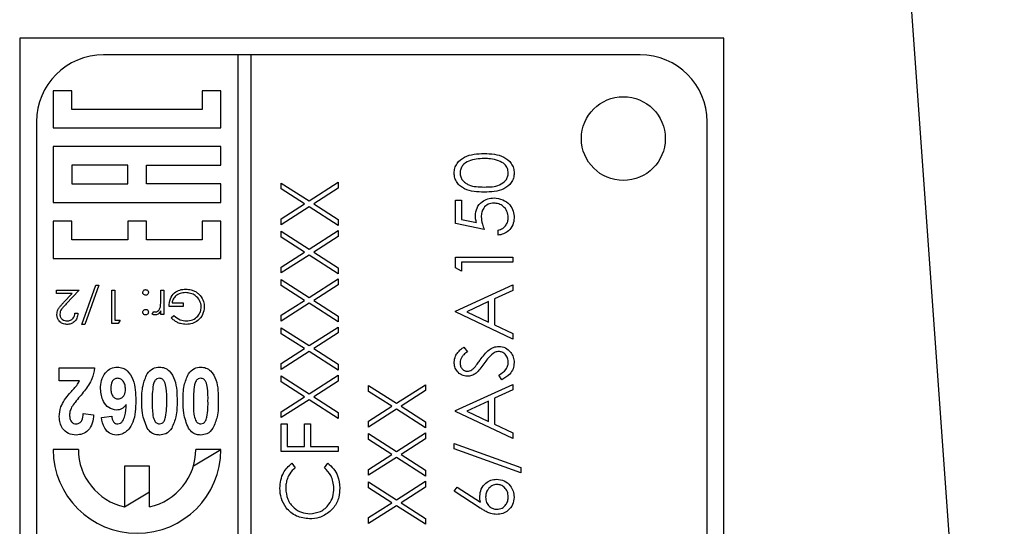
# Model space of a CAD drawing. Header units: millimetres. Extents: x 451 to 2954, y 78 to 2277.
# Tile 18 of 21: x 2748 to 2777, y 1218 to 1233. Entities that reach past the tile are written whole.
import ezdxf

# ---------------------------------------------------------------- set-up
doc = ezdxf.new("R2010")
doc.units = ezdxf.units.MM

msp = doc.modelspace()

# ---------------------------------------------------------------- linework, layer by layer
at = {"color": 7, "linetype": 'Continuous', "lineweight": 25}
for p, q in [((2772.952, 1252.484), (2777.094, 1194.521)), ((2747.734, 1232.484), (2747.734, 1171.484)), ((2768.734, 1232.484), (2747.734, 1232.484)), ((2768.734, 1171.484), (2768.734, 1232.484)), ((2754.234, 1231.984), (2750.234, 1231.984)), ((2754.234, 1231.984), (2754.234, 1171.984)), ((2754.634, 1231.984), (2754.234, 1231.984)), ((2754.634, 1171.984), (2754.634, 1231.984)), ((2766.234, 1231.984), (2754.634, 1231.984)), ((2749.29, 1230.912), (2748.734, 1230.912)), ((2748.734, 1230.912), (2748.734, 1229.801)), ((2749.29, 1230.356), (2749.29, 1230.912)), ((2753.734, 1230.912), (2753.178, 1230.912)), ((2753.178, 1230.912), (2753.178, 1230.356)), ((2753.734, 1229.801), (2753.734, 1230.912)), ((2753.178, 1230.356), (2749.29, 1230.356)), ((2748.234, 1229.984), (2748.234, 1173.984)), ((2768.234, 1173.984), (2768.234, 1229.984)), ((2748.734, 1229.801), (2753.734, 1229.801)), ((2753.734, 1229.245), (2748.734, 1229.245)), ((2748.734, 1229.245), (2748.734, 1227.578)), ((2753.734, 1228.689), (2753.734, 1229.245)), ((2750.956, 1228.689), (2749.29, 1228.689)), ((2749.29, 1228.689), (2749.29, 1228.134)), ((2750.956, 1228.134), (2750.956, 1228.689)), ((2751.512, 1228.134), (2751.512, 1228.689)), ((2751.512, 1228.689), (2753.734, 1228.689)), ((2749.29, 1228.134), (2750.956, 1228.134)), ((2753.734, 1228.134), (2751.512, 1228.134)), ((2753.734, 1227.578), (2753.734, 1228.134)), ((2755.534, 1228.158), (2756.367, 1227.625)), ((2755.534, 1227.982), (2755.534, 1228.158)), ((2756.367, 1227.625), (2757.234, 1228.18)), ((2757.234, 1228.18), (2757.234, 1228.004)), ((2756.229, 1227.537), (2755.534, 1227.982)), ((2757.234, 1228.004), (2756.505, 1227.537)), ((2748.734, 1227.578), (2753.734, 1227.578)), ((2755.534, 1227.092), (2756.229, 1227.537)), ((2756.505, 1227.537), (2757.234, 1227.07)), ((2760.734, 1227.647), (2760.908, 1227.647)), ((2760.734, 1226.95), (2760.734, 1227.647)), ((2760.908, 1227.647), (2760.908, 1227.069)), ((2756.367, 1227.449), (2755.534, 1226.916)), ((2757.234, 1226.894), (2756.367, 1227.449)), ((2749.29, 1227.023), (2748.734, 1227.023)), ((2748.734, 1227.023), (2748.734, 1225.912)), ((2749.29, 1226.467), (2749.29, 1227.023)), ((2751.512, 1227.023), (2750.956, 1227.023)), ((2750.956, 1227.023), (2750.956, 1226.467)), ((2751.512, 1226.467), (2751.512, 1227.023)), ((2753.734, 1227.023), (2753.178, 1227.023)), ((2753.178, 1227.023), (2753.178, 1226.467)), ((2753.734, 1225.912), (2753.734, 1227.023)), ((2755.534, 1226.916), (2755.534, 1227.092)), ((2757.234, 1227.07), (2757.234, 1226.894)), ((2761.584, 1226.775), (2760.734, 1226.95)), ((2760.908, 1227.069), (2761.356, 1226.977)), ((2755.534, 1226.719), (2756.367, 1226.187)), ((2755.534, 1226.543), (2755.534, 1226.719)), ((2756.367, 1226.187), (2757.234, 1226.741)), ((2757.234, 1226.741), (2757.234, 1226.565)), ((2761.998, 1226.601), (2761.998, 1226.754)), ((2750.956, 1226.467), (2749.29, 1226.467)), ((2753.178, 1226.467), (2751.512, 1226.467)), ((2756.229, 1226.098), (2755.534, 1226.543)), ((2757.234, 1226.565), (2756.505, 1226.098)), ((2755.534, 1225.653), (2756.229, 1226.098)), ((2756.505, 1226.098), (2757.234, 1225.631)), ((2748.734, 1225.912), (2753.734, 1225.912)), ((2756.367, 1226.01), (2755.534, 1225.477)), ((2757.234, 1225.455), (2756.367, 1226.01)), ((2760.734, 1225.947), (2762.434, 1225.947)), ((2760.734, 1225.633), (2760.734, 1225.947)), ((2760.908, 1225.795), (2760.908, 1225.533)), ((2762.434, 1225.795), (2760.908, 1225.795)), ((2762.434, 1225.947), (2762.434, 1225.795)), ((2755.534, 1225.477), (2755.534, 1225.653)), ((2757.234, 1225.631), (2757.234, 1225.455)), ((2760.908, 1225.533), (2760.734, 1225.633)), ((2755.534, 1225.281), (2756.367, 1224.748)), ((2755.534, 1225.105), (2755.534, 1225.281)), ((2756.367, 1224.748), (2757.234, 1225.303)), ((2757.234, 1225.303), (2757.234, 1225.127)), ((2748.829, 1224.967), (2749.508, 1224.967)), ((2748.829, 1224.865), (2748.829, 1224.967)), ((2749.508, 1224.967), (2749.121, 1224.553)), ((2749.585, 1223.942), (2750.004, 1225.108)), ((2750.098, 1225.108), (2749.68, 1223.942)), ((2750.004, 1225.108), (2750.098, 1225.108)), ((2750.483, 1224.967), (2750.572, 1224.967)), ((2750.483, 1223.967), (2750.483, 1224.967)), ((2750.572, 1224.967), (2750.572, 1224.07)), ((2751.944, 1224.967), (2752.034, 1224.967)), ((2751.944, 1224.722), (2751.944, 1224.967)), ((2752.034, 1224.967), (2752.034, 1224.236)), ((2756.229, 1224.66), (2755.534, 1225.105)), ((2757.234, 1225.127), (2756.505, 1224.66)), ((2760.734, 1224.334), (2762.434, 1225.119)), ((2762.434, 1224.953), (2761.889, 1224.702)), ((2762.434, 1225.119), (2762.434, 1224.953)), ((2749.294, 1224.865), (2748.829, 1224.865)), ((2749.044, 1224.598), (2749.294, 1224.865)), ((2755.534, 1224.215), (2756.229, 1224.66)), ((2756.505, 1224.66), (2757.234, 1224.193)), ((2761.715, 1224.621), (2761.065, 1224.322)), ((2761.715, 1224.014), (2761.715, 1224.621)), ((2761.889, 1224.702), (2761.889, 1223.931)), ((2751.688, 1224.249), (2751.737, 1224.326)), ((2751.944, 1224.236), (2751.944, 1224.344)), ((2752.611, 1224.48), (2752.188, 1224.48)), ((2752.278, 1224.583), (2752.611, 1224.583)), ((2752.611, 1224.583), (2752.611, 1224.48)), ((2756.367, 1224.572), (2755.534, 1224.039)), ((2757.234, 1224.017), (2756.367, 1224.572)), ((2760.734, 1224.313), (2760.734, 1224.334)), ((2762.434, 1223.506), (2760.734, 1224.313)), ((2761.065, 1224.322), (2761.715, 1224.014)), ((2749.38, 1224.275), (2749.47, 1224.275)), ((2750.572, 1224.07), (2750.726, 1224.07)), ((2750.726, 1224.07), (2750.668, 1223.967)), ((2752.034, 1224.236), (2751.944, 1224.236)), ((2752.252, 1224.138), (2752.329, 1224.211)), ((2755.534, 1224.039), (2755.534, 1224.215)), ((2757.234, 1224.193), (2757.234, 1224.017)), ((2749.68, 1223.942), (2749.585, 1223.942)), ((2750.668, 1223.967), (2750.483, 1223.967)), ((2755.534, 1223.843), (2756.367, 1223.31)), ((2755.534, 1223.666), (2755.534, 1223.843)), ((2756.367, 1223.31), (2757.234, 1223.864)), ((2757.234, 1223.864), (2757.234, 1223.688)), ((2761.889, 1223.931), (2762.434, 1223.673)), ((2756.229, 1223.221), (2755.534, 1223.666)), ((2757.234, 1223.688), (2756.505, 1223.221)), ((2762.434, 1223.673), (2762.434, 1223.506)), ((2755.534, 1222.776), (2756.229, 1223.221)), ((2756.367, 1223.134), (2755.534, 1222.6)), ((2757.234, 1222.578), (2756.367, 1223.134)), ((2756.505, 1223.221), (2757.234, 1222.755)), ((2760.978, 1223.266), (2761.083, 1223.129)), ((2748.914, 1222.643), (2749.965, 1222.643)), ((2748.914, 1222.259), (2748.914, 1222.643)), ((2755.534, 1222.6), (2755.534, 1222.776)), ((2757.234, 1222.755), (2757.234, 1222.578)), ((2749.518, 1222.259), (2748.914, 1222.259)), ((2755.534, 1222.404), (2756.367, 1221.871)), ((2755.534, 1222.228), (2755.534, 1222.404)), ((2756.367, 1221.871), (2757.234, 1222.426)), ((2757.234, 1222.25), (2756.505, 1221.783)), ((2757.234, 1222.426), (2757.234, 1222.25)), ((2762.106, 1222.286), (2762.02, 1222.429)), ((2756.229, 1221.783), (2755.534, 1222.228)), ((2758.134, 1222.122), (2758.967, 1221.589)), ((2758.134, 1221.946), (2758.134, 1222.122)), ((2758.829, 1221.501), (2758.134, 1221.946)), ((2758.967, 1221.589), (2759.834, 1222.144)), ((2759.834, 1221.968), (2759.105, 1221.501)), ((2759.834, 1222.144), (2759.834, 1221.968)), ((2760.734, 1221.37), (2762.434, 1222.155)), ((2762.434, 1221.989), (2761.889, 1221.738)), ((2762.434, 1222.155), (2762.434, 1221.989)), ((2755.534, 1221.338), (2756.229, 1221.783)), ((2756.367, 1221.695), (2755.534, 1221.162)), ((2757.234, 1221.14), (2756.367, 1221.695)), ((2756.505, 1221.783), (2757.234, 1221.316)), ((2761.715, 1221.657), (2761.065, 1221.358)), ((2761.715, 1221.05), (2761.715, 1221.657)), ((2761.889, 1221.738), (2761.889, 1220.967)), ((2758.134, 1221.056), (2758.829, 1221.501)), ((2758.967, 1221.413), (2758.134, 1220.88)), ((2759.834, 1220.858), (2758.967, 1221.413)), ((2759.105, 1221.501), (2759.834, 1221.034)), ((2760.734, 1221.349), (2760.734, 1221.37)), ((2761.065, 1221.358), (2761.715, 1221.05)), ((2749.631, 1221.284), (2749.939, 1221.247)), ((2750.17, 1221.165), (2750.478, 1221.207)), ((2755.534, 1221.162), (2755.534, 1221.338)), ((2757.234, 1221.316), (2757.234, 1221.14)), ((2762.434, 1220.542), (2760.734, 1221.349)), ((2755.534, 1220.977), (2755.708, 1220.977)), ((2755.534, 1220.148), (2755.534, 1220.977)), ((2755.708, 1220.977), (2755.708, 1220.301)), ((2756.231, 1220.977), (2756.406, 1220.977)), ((2756.231, 1220.301), (2756.231, 1220.977)), ((2756.406, 1220.977), (2756.406, 1220.301)), ((2758.134, 1220.88), (2758.134, 1221.056)), ((2759.834, 1221.034), (2759.834, 1220.858)), ((2761.889, 1220.967), (2762.434, 1220.709)), ((2758.134, 1220.684), (2758.967, 1220.151)), ((2758.134, 1220.508), (2758.134, 1220.684)), ((2758.829, 1220.063), (2758.134, 1220.508)), ((2758.967, 1220.151), (2759.834, 1220.706)), ((2759.834, 1220.529), (2759.105, 1220.063)), ((2759.834, 1220.706), (2759.834, 1220.529)), ((2762.434, 1220.709), (2762.434, 1220.542)), ((2749.484, 1220.212), (2748.734, 1220.212)), ((2752.915, 1219.725), (2753.734, 1220.212)), ((2753.734, 1220.212), (2752.984, 1220.212)), ((2755.708, 1220.301), (2756.231, 1220.301)), ((2756.406, 1220.301), (2757.234, 1220.301)), ((2757.234, 1220.301), (2757.234, 1220.148)), ((2760.69, 1220.39), (2762.674, 1219.678)), ((2760.69, 1220.229), (2760.69, 1220.39)), ((2762.674, 1219.518), (2760.69, 1220.229)), ((2757.234, 1220.148), (2755.534, 1220.148)), ((2758.134, 1219.618), (2758.829, 1220.063)), ((2758.967, 1219.975), (2758.134, 1219.441)), ((2759.834, 1219.42), (2758.967, 1219.975)), ((2759.105, 1220.063), (2759.834, 1219.596)), ((2751.609, 1219.712), (2750.859, 1219.712)), ((2750.859, 1219.712), (2750.859, 1218.502)), ((2751.609, 1218.502), (2751.609, 1219.712)), ((2755.846, 1219.8), (2755.948, 1219.666)), ((2756.82, 1219.666), (2756.921, 1219.8)), ((2758.134, 1219.441), (2758.134, 1219.618)), ((2759.834, 1219.596), (2759.834, 1219.42)), ((2762.674, 1219.678), (2762.674, 1219.518)), ((2758.134, 1219.245), (2758.967, 1218.712)), ((2758.134, 1219.069), (2758.134, 1219.245)), ((2758.829, 1218.624), (2758.134, 1219.069)), ((2758.967, 1218.712), (2759.834, 1219.267)), ((2759.834, 1219.091), (2759.105, 1218.624)), ((2759.834, 1219.267), (2759.834, 1219.091)), ((2760.69, 1218.973), (2760.783, 1219.09)), ((2760.783, 1219.09), (2761.47, 1218.641)), ((2750.859, 1218.502), (2751.609, 1218.948)), ((2761.466, 1218.465), (2760.69, 1218.973)), ((2758.134, 1218.179), (2758.829, 1218.624)), ((2758.967, 1218.536), (2758.134, 1218.003)), ((2759.834, 1217.981), (2758.967, 1218.536)), ((2759.105, 1218.624), (2759.834, 1218.157)), ((2758.134, 1218.003), (2758.134, 1218.179)), ((2759.834, 1218.157), (2759.834, 1217.981))]:
    msp.add_line(p, q, dxfattribs=at)
msp.add_circle((2765.734, 1229.484), 1.25, dxfattribs=at)
for centre, radius, start, end in [((2750.234, 1229.984), 2, 90, 180), ((2766.234, 1229.984), 2, 0, 90), ((2751.234, 1220.212), 2.5, 180, 0), ((2751.234, 1220.212), 1.75, 180, 257.6264), ((2751.234, 1220.212), 1.75, 282.3736, 0)]:
    msp.add_arc(centre, radius, start, end, dxfattribs=at)
for points, knots in [([(2760.69, 1228.455), (2760.694, 1228.505), (2760.702, 1228.605), (2760.791, 1228.788), (2761.075, 1229.018), (2761.381, 1229.032), (2761.585, 1229.042)], [0, 0, 0, 0, 0.1256, 0.251197, 0.500581, 1, 1, 1, 1]), ([(2761.585, 1229.042), (2761.789, 1229.033), (2762.095, 1229.018), (2762.376, 1228.787), (2762.465, 1228.605), (2762.474, 1228.505), (2762.478, 1228.455)], [0, 0, 0, 0, 0.499407, 0.748743, 0.874372, 1, 1, 1, 1]), ([(2761.584, 1228.89), (2761.426, 1228.883), (2761.19, 1228.874), (2760.956, 1228.715), (2760.877, 1228.577), (2760.869, 1228.499), (2760.865, 1228.46)], [0, 0, 0, 0, 0.500072, 0.749021, 0.874598, 1, 1, 1, 1]), ([(2762.011, 1228.825), (2761.933, 1228.847), (2761.793, 1228.886), (2761.648, 1228.888), (2761.584, 1228.89)], [0, 0, 0, 0, 0.5595988, 1, 1, 1, 1]), ([(2762.303, 1228.46), (2762.297, 1228.507), (2762.286, 1228.6), (2762.189, 1228.743), (2762.079, 1228.794), (2762.011, 1228.825)], [0, 0, 0, 0, 0.280257, 0.560781, 1, 1, 1, 1]), ([(2761.585, 1227.887), (2761.382, 1227.894), (2761.128, 1227.902), (2760.872, 1228.06), (2760.771, 1228.171), (2760.703, 1228.306), (2760.694, 1228.406), (2760.69, 1228.455)], [0, 0, 0, 0, 0.498702, 0.624177, 0.749467, 0.874745, 1, 1, 1, 1]), ([(2760.865, 1228.46), (2760.869, 1228.421), (2760.876, 1228.343), (2760.936, 1228.24), (2761.02, 1228.158), (2761.227, 1228.045), (2761.425, 1228.042), (2761.584, 1228.04)], [0, 0, 0, 0, 0.125139, 0.250418, 0.375519, 0.500847, 1, 1, 1, 1]), ([(2761.584, 1228.04), (2761.743, 1228.041), (2761.981, 1228.043), (2762.213, 1228.206), (2762.291, 1228.344), (2762.299, 1228.422), (2762.303, 1228.46)], [0, 0, 0, 0, 0.5002912, 0.749086, 0.8746062, 1, 1, 1, 1]), ([(2762.478, 1228.455), (2762.474, 1228.406), (2762.466, 1228.306), (2762.377, 1228.126), (2762.091, 1227.903), (2761.787, 1227.893), (2761.585, 1227.887)], [0, 0, 0, 0, 0.125551, 0.25109, 0.50025, 1, 1, 1, 1]), ([(2761.322, 1227.178), (2761.331, 1227.259), (2761.348, 1227.421), (2761.501, 1227.6), (2761.687, 1227.7), (2761.815, 1227.708), (2761.879, 1227.713)], [0, 0, 0, 0, 0.279688, 0.559025, 0.779292, 1, 1, 1, 1]), ([(2761.872, 1227.56), (2761.813, 1227.554), (2761.696, 1227.541), (2761.568, 1227.427), (2761.505, 1227.288), (2761.5, 1227.196), (2761.497, 1227.15)], [0, 0, 0, 0, 0.279539, 0.558617, 0.779047, 1, 1, 1, 1]), ([(2762.303, 1227.129), (2762.296, 1227.192), (2762.281, 1227.32), (2762.165, 1227.462), (2762.022, 1227.548), (2761.922, 1227.556), (2761.872, 1227.56)], [0, 0, 0, 0, 0.279617, 0.559357, 0.779559, 1, 1, 1, 1]), ([(2761.879, 1227.713), (2761.967, 1227.703), (2762.143, 1227.683), (2762.348, 1227.53), (2762.462, 1227.328), (2762.472, 1227.189), (2762.478, 1227.12)], [0, 0, 0, 0, 0.2798641, 0.559271, 0.7794235, 1, 1, 1, 1]), ([(2761.356, 1226.977), (2761.345, 1227.014), (2761.327, 1227.08), (2761.324, 1227.148), (2761.322, 1227.178)], [0, 0, 0, 0, 0.5600642, 1, 1, 1, 1]), ([(2761.497, 1227.15), (2761.504, 1227.078), (2761.518, 1226.949), (2761.564, 1226.829), (2761.584, 1226.775)], [0, 0, 0, 0, 0.5594162, 1, 1, 1, 1]), ([(2761.998, 1226.754), (2762.046, 1226.767), (2762.142, 1226.793), (2762.239, 1226.897), (2762.293, 1227.013), (2762.3, 1227.09), (2762.303, 1227.129)], [0, 0, 0, 0, 0.28005, 0.559166, 0.779583, 1, 1, 1, 1]), ([(2762.478, 1227.12), (2762.47, 1227.047), (2762.455, 1226.901), (2762.325, 1226.736), (2762.167, 1226.634), (2762.054, 1226.612), (2761.998, 1226.601)], [0, 0, 0, 0, 0.279625, 0.559019, 0.77938, 1, 1, 1, 1]), ([(2751.406, 1224.897), (2751.407, 1224.909), (2751.41, 1224.934), (2751.433, 1224.961), (2751.46, 1224.977), (2751.48, 1224.979), (2751.489, 1224.98)], [0, 0, 0, 0, 0.279515, 0.559486, 0.779684, 1, 1, 1, 1]), ([(2751.489, 1224.813), (2751.477, 1224.815), (2751.452, 1224.818), (2751.425, 1224.841), (2751.408, 1224.868), (2751.407, 1224.887), (2751.406, 1224.897)], [0, 0, 0, 0, 0.279602, 0.559212, 0.779475, 1, 1, 1, 1]), ([(2751.489, 1224.98), (2751.501, 1224.979), (2751.526, 1224.976), (2751.553, 1224.953), (2751.57, 1224.926), (2751.572, 1224.906), (2751.572, 1224.897)], [0, 0, 0, 0, 0.279628, 0.559268, 0.779583, 1, 1, 1, 1]), ([(2751.572, 1224.897), (2751.571, 1224.884), (2751.568, 1224.86), (2751.545, 1224.833), (2751.518, 1224.816), (2751.499, 1224.814), (2751.489, 1224.813)], [0, 0, 0, 0, 0.279576, 0.559284, 0.779552, 1, 1, 1, 1]), ([(2752.188, 1224.48), (2752.194, 1224.556), (2752.206, 1224.706), (2752.333, 1224.885), (2752.506, 1224.981), (2752.624, 1224.989), (2752.683, 1224.993)], [0, 0, 0, 0, 0.280351, 0.559367, 0.779371, 1, 1, 1, 1]), ([(2752.675, 1224.89), (2752.624, 1224.886), (2752.521, 1224.879), (2752.394, 1224.804), (2752.306, 1224.701), (2752.287, 1224.622), (2752.278, 1224.583)], [0, 0, 0, 0, 0.280258, 0.55994, 0.779939, 1, 1, 1, 1]), ([(2753.149, 1224.463), (2753.139, 1224.529), (2753.119, 1224.661), (2752.986, 1224.801), (2752.832, 1224.878), (2752.728, 1224.886), (2752.675, 1224.89)], [0, 0, 0, 0, 0.279051, 0.558582, 0.779235, 1, 1, 1, 1]), ([(2752.683, 1224.993), (2752.739, 1224.99), (2752.83, 1224.984), (2752.95, 1224.939), (2753.043, 1224.882), (2753.092, 1224.83), (2753.117, 1224.804)], [0, 0, 0, 0, 0.339789, 0.559872, 0.779908, 1, 1, 1, 1]), ([(2748.842, 1224.239), (2748.848, 1224.287), (2748.858, 1224.366), (2748.922, 1224.458), (2748.981, 1224.529), (2749.023, 1224.575), (2749.044, 1224.598)], [0, 0, 0, 0, 0.338375, 0.558753, 0.77936, 1, 1, 1, 1]), ([(2751.928, 1224.471), (2751.934, 1224.517), (2751.945, 1224.601), (2751.944, 1224.685), (2751.944, 1224.722)], [0, 0, 0, 0, 0.559637, 1, 1, 1, 1]), ([(2753.117, 1224.804), (2753.156, 1224.747), (2753.227, 1224.644), (2753.235, 1224.521), (2753.239, 1224.467)], [0, 0, 0, 0, 0.559317, 1, 1, 1, 1]), ([(2749.121, 1224.553), (2749.092, 1224.523), (2749.044, 1224.473), (2748.983, 1224.399), (2748.94, 1224.328), (2748.934, 1224.274), (2748.931, 1224.247)], [0, 0, 0, 0, 0.340542, 0.56085, 0.780599, 1, 1, 1, 1]), ([(2751.406, 1224.307), (2751.407, 1224.319), (2751.41, 1224.344), (2751.433, 1224.371), (2751.46, 1224.388), (2751.479, 1224.389), (2751.489, 1224.39)], [0, 0, 0, 0, 0.279517, 0.559326, 0.779544, 1, 1, 1, 1]), ([(2751.489, 1224.224), (2751.477, 1224.225), (2751.452, 1224.228), (2751.425, 1224.251), (2751.408, 1224.278), (2751.407, 1224.297), (2751.406, 1224.307)], [0, 0, 0, 0, 0.279602, 0.559212, 0.779475, 1, 1, 1, 1]), ([(2751.489, 1224.39), (2751.501, 1224.389), (2751.526, 1224.386), (2751.553, 1224.363), (2751.57, 1224.336), (2751.572, 1224.317), (2751.572, 1224.307)], [0, 0, 0, 0, 0.279647, 0.559299, 0.779615, 1, 1, 1, 1]), ([(2751.572, 1224.307), (2751.571, 1224.295), (2751.568, 1224.27), (2751.545, 1224.243), (2751.518, 1224.226), (2751.499, 1224.225), (2751.489, 1224.224)], [0, 0, 0, 0, 0.279539, 0.559327, 0.779689, 1, 1, 1, 1]), ([(2751.737, 1224.326), (2751.745, 1224.323), (2751.76, 1224.316), (2751.776, 1224.314), (2751.783, 1224.313)], [0, 0, 0, 0, 0.560396, 1, 1, 1, 1]), ([(2751.944, 1224.344), (2751.919, 1224.31), (2751.884, 1224.262), (2751.815, 1224.228), (2751.782, 1224.225), (2751.766, 1224.224)], [0, 0, 0, 0, 0.558841, 0.779474, 1, 1, 1, 1]), ([(2751.783, 1224.313), (2751.804, 1224.318), (2751.847, 1224.327), (2751.901, 1224.386), (2751.918, 1224.439), (2751.928, 1224.471)], [0, 0, 0, 0, 0.278435, 0.558783, 1, 1, 1, 1]), ([(2753.239, 1224.467), (2753.229, 1224.388), (2753.21, 1224.232), (2753.066, 1224.056), (2752.886, 1223.956), (2752.763, 1223.947), (2752.701, 1223.942)], [0, 0, 0, 0, 0.2795847, 0.5590752, 0.7794152, 1, 1, 1, 1]), ([(2752.704, 1224.044), (2752.768, 1224.052), (2752.894, 1224.067), (2753.042, 1224.174), (2753.133, 1224.314), (2753.144, 1224.413), (2753.149, 1224.463)], [0, 0, 0, 0, 0.279854, 0.559567, 0.779843, 1, 1, 1, 1]), ([(2749.144, 1223.942), (2749.099, 1223.946), (2749.01, 1223.954), (2748.911, 1224.035), (2748.851, 1224.134), (2748.845, 1224.204), (2748.842, 1224.239)], [0, 0, 0, 0, 0.279891, 0.559188, 0.779573, 1, 1, 1, 1]), ([(2748.931, 1224.247), (2748.936, 1224.216), (2748.944, 1224.154), (2749.005, 1224.089), (2749.075, 1224.05), (2749.124, 1224.046), (2749.148, 1224.044)], [0, 0, 0, 0, 0.279126, 0.558978, 0.77935, 1, 1, 1, 1]), ([(2749.47, 1224.275), (2749.464, 1224.226), (2749.452, 1224.129), (2749.367, 1224.018), (2749.259, 1223.951), (2749.182, 1223.945), (2749.144, 1223.942)], [0, 0, 0, 0, 0.280029, 0.559515, 0.779668, 1, 1, 1, 1]), ([(2749.148, 1224.044), (2749.183, 1224.048), (2749.251, 1224.055), (2749.328, 1224.117), (2749.37, 1224.195), (2749.377, 1224.248), (2749.38, 1224.275)], [0, 0, 0, 0, 0.279693, 0.55878, 0.779138, 1, 1, 1, 1]), ([(2751.766, 1224.224), (2751.75, 1224.225), (2751.723, 1224.229), (2751.699, 1224.243), (2751.688, 1224.249)], [0, 0, 0, 0, 0.559243, 1, 1, 1, 1]), ([(2752.701, 1223.942), (2752.644, 1223.946), (2752.55, 1223.953), (2752.428, 1224.003), (2752.333, 1224.063), (2752.279, 1224.113), (2752.252, 1224.138)], [0, 0, 0, 0, 0.339527, 0.559586, 0.779731, 1, 1, 1, 1]), ([(2752.329, 1224.211), (2752.391, 1224.16), (2752.501, 1224.069), (2752.642, 1224.052), (2752.704, 1224.044)], [0, 0, 0, 0, 0.55981, 1, 1, 1, 1]), ([(2760.69, 1222.814), (2760.698, 1222.877), (2760.71, 1222.982), (2760.792, 1223.106), (2760.88, 1223.192), (2760.945, 1223.242), (2760.978, 1223.266)], [0, 0, 0, 0, 0.338729, 0.558835, 0.779344, 1, 1, 1, 1]), ([(2761.083, 1223.129), (2761.046, 1223.099), (2760.986, 1223.051), (2760.913, 1222.971), (2760.872, 1222.888), (2760.867, 1222.827), (2760.865, 1222.797)], [0, 0, 0, 0, 0.3404085, 0.560482, 0.7801798, 1, 1, 1, 1]), ([(2761.469, 1222.888), (2761.548, 1222.994), (2761.658, 1223.143), (2761.862, 1223.269), (2761.966, 1223.282), (2762.018, 1223.288)], [0, 0, 0, 0, 0.560115, 0.780284, 1, 1, 1, 1]), ([(2762.015, 1223.136), (2761.981, 1223.132), (2761.921, 1223.124), (2761.87, 1223.09), (2761.848, 1223.075)], [0, 0, 0, 0, 0.55899, 1, 1, 1, 1]), ([(2762.303, 1222.803), (2762.299, 1222.848), (2762.29, 1222.94), (2762.221, 1223.051), (2762.123, 1223.122), (2762.051, 1223.131), (2762.015, 1223.136)], [0, 0, 0, 0, 0.280276, 0.560148, 0.780153, 1, 1, 1, 1]), ([(2762.018, 1223.288), (2762.087, 1223.279), (2762.226, 1223.26), (2762.374, 1223.124), (2762.464, 1222.967), (2762.473, 1222.857), (2762.478, 1222.803)], [0, 0, 0, 0, 0.279183, 0.559085, 0.779446, 1, 1, 1, 1]), ([(2761.3, 1222.659), (2761.332, 1222.701), (2761.39, 1222.776), (2761.445, 1222.854), (2761.469, 1222.888)], [0, 0, 0, 0, 0.559906, 1, 1, 1, 1]), ([(2761.848, 1223.075), (2761.792, 1223.022), (2761.692, 1222.929), (2761.612, 1222.817), (2761.577, 1222.768)], [0, 0, 0, 0, 0.559496, 1, 1, 1, 1]), ([(2749.965, 1222.643), (2749.947, 1222.534), (2749.917, 1222.353), (2749.791, 1222.131), (2749.666, 1221.958), (2749.575, 1221.848), (2749.529, 1221.793)], [0, 0, 0, 0, 0.33935, 0.559373, 0.779669, 1, 1, 1, 1]), ([(2750.144, 1222.017), (2750.149, 1222.103), (2750.159, 1222.276), (2750.271, 1222.495), (2750.445, 1222.646), (2750.582, 1222.661), (2750.65, 1222.669)], [0, 0, 0, 0, 0.2808976, 0.5606257, 0.7803382, 1, 1, 1, 1]), ([(2750.65, 1222.669), (2750.703, 1222.664), (2750.809, 1222.653), (2750.989, 1222.533), (2751.185, 1222.205), (2751.192, 1221.884), (2751.196, 1221.67)], [0, 0, 0, 0, 0.125109, 0.250273, 0.499351, 1, 1, 1, 1]), ([(2751.534, 1222.466), (2751.588, 1222.531), (2751.686, 1222.647), (2751.835, 1222.662), (2751.901, 1222.669)], [0, 0, 0, 0, 0.558803, 1, 1, 1, 1]), ([(2751.901, 1222.669), (2751.954, 1222.664), (2752.061, 1222.654), (2752.243, 1222.531), (2752.423, 1222.19), (2752.425, 1221.868), (2752.426, 1221.653)], [0, 0, 0, 0, 0.12513, 0.250188, 0.498801, 1, 1, 1, 1]), ([(2752.765, 1222.466), (2752.819, 1222.531), (2752.916, 1222.647), (2753.066, 1222.662), (2753.131, 1222.669)], [0, 0, 0, 0, 0.558803, 1, 1, 1, 1]), ([(2753.131, 1222.669), (2753.185, 1222.664), (2753.292, 1222.654), (2753.474, 1222.531), (2753.654, 1222.19), (2753.656, 1221.868), (2753.657, 1221.653)], [0, 0, 0, 0, 0.12513, 0.250188, 0.498801, 1, 1, 1, 1]), ([(2761.087, 1222.395), (2761.027, 1222.402), (2760.906, 1222.417), (2760.775, 1222.533), (2760.703, 1222.672), (2760.694, 1222.766), (2760.69, 1222.814)], [0, 0, 0, 0, 0.279553, 0.558798, 0.779378, 1, 1, 1, 1]), ([(2760.865, 1222.797), (2760.867, 1222.762), (2760.873, 1222.693), (2760.926, 1222.61), (2760.999, 1222.556), (2761.053, 1222.55), (2761.08, 1222.547)], [0, 0, 0, 0, 0.2802743, 0.5599314, 0.7799201, 1, 1, 1, 1]), ([(2761.08, 1222.547), (2761.104, 1222.549), (2761.151, 1222.553), (2761.229, 1222.59), (2761.273, 1222.633), (2761.3, 1222.659)], [0, 0, 0, 0, 0.279946, 0.559774, 1, 1, 1, 1]), ([(2761.577, 1222.768), (2761.538, 1222.713), (2761.468, 1222.614), (2761.383, 1222.528), (2761.346, 1222.49)], [0, 0, 0, 0, 0.560413, 1, 1, 1, 1]), ([(2762.02, 1222.429), (2762.098, 1222.48), (2762.206, 1222.55), (2762.292, 1222.694), (2762.3, 1222.767), (2762.303, 1222.803)], [0, 0, 0, 0, 0.559321, 0.779782, 1, 1, 1, 1]), ([(2762.478, 1222.803), (2762.471, 1222.74), (2762.459, 1222.614), (2762.331, 1222.42), (2762.191, 1222.337), (2762.106, 1222.286)], [0, 0, 0, 0, 0.27988, 0.559666, 1, 1, 1, 1]), ([(2749.07, 1221.689), (2749.12, 1221.755), (2749.201, 1221.863), (2749.329, 1222.002), (2749.438, 1222.12), (2749.491, 1222.212), (2749.518, 1222.259)], [0, 0, 0, 0, 0.339945, 0.56012, 0.780287, 1, 1, 1, 1]), ([(2750.656, 1222.336), (2750.622, 1222.33), (2750.553, 1222.32), (2750.459, 1222.21), (2750.455, 1222.106), (2750.452, 1222.036)], [0, 0, 0, 0, 0.2497022, 0.4998136, 1, 1, 1, 1]), ([(2750.888, 1222.008), (2750.886, 1222.05), (2750.882, 1222.133), (2750.833, 1222.241), (2750.754, 1222.319), (2750.689, 1222.33), (2750.656, 1222.336)], [0, 0, 0, 0, 0.280998, 0.560646, 0.780915, 1, 1, 1, 1]), ([(2751.375, 1221.657), (2751.376, 1221.814), (2751.377, 1222.095), (2751.486, 1222.353), (2751.534, 1222.466)], [0, 0, 0, 0, 0.561137, 1, 1, 1, 1]), ([(2751.901, 1222.336), (2751.873, 1222.331), (2751.819, 1222.323), (2751.747, 1222.249), (2751.729, 1222.181), (2751.718, 1222.139)], [0, 0, 0, 0, 0.279177, 0.558619, 1, 1, 1, 1]), ([(2752.119, 1221.657), (2752.119, 1221.786), (2752.12, 1221.98), (2752.076, 1222.189), (2752.029, 1222.275), (2751.993, 1222.308), (2751.95, 1222.332), (2751.917, 1222.334), (2751.901, 1222.336)], [0, 0, 0, 0, 0.5005297, 0.7500702, 0.8126725, 0.8750171, 0.9374846, 1, 1, 1, 1]), ([(2752.606, 1221.657), (2752.607, 1221.814), (2752.608, 1222.095), (2752.717, 1222.353), (2752.765, 1222.466)], [0, 0, 0, 0, 0.561137, 1, 1, 1, 1]), ([(2753.131, 1222.336), (2753.104, 1222.331), (2753.049, 1222.323), (2752.977, 1222.249), (2752.959, 1222.181), (2752.948, 1222.139)], [0, 0, 0, 0, 0.279177, 0.558619, 1, 1, 1, 1]), ([(2753.349, 1221.657), (2753.35, 1221.786), (2753.35, 1221.98), (2753.307, 1222.189), (2753.26, 1222.275), (2753.224, 1222.308), (2753.18, 1222.332), (2753.148, 1222.334), (2753.131, 1222.336)], [0, 0, 0, 0, 0.50053, 0.75007, 0.812672, 0.875017, 0.937485, 1, 1, 1, 1]), ([(2761.346, 1222.49), (2761.302, 1222.46), (2761.223, 1222.406), (2761.129, 1222.398), (2761.087, 1222.395)], [0, 0, 0, 0, 0.55984, 1, 1, 1, 1]), ([(2750.621, 1221.387), (2750.539, 1221.403), (2750.376, 1221.435), (2750.181, 1221.678), (2750.158, 1221.888), (2750.144, 1222.017)], [0, 0, 0, 0, 0.278667, 0.559714, 1, 1, 1, 1]), ([(2750.452, 1222.036), (2750.453, 1221.996), (2750.456, 1221.915), (2750.496, 1221.807), (2750.576, 1221.733), (2750.64, 1221.724), (2750.672, 1221.72)], [0, 0, 0, 0, 0.281199, 0.560681, 0.780502, 1, 1, 1, 1]), ([(2750.672, 1221.72), (2750.709, 1221.727), (2750.785, 1221.739), (2750.877, 1221.85), (2750.884, 1221.948), (2750.888, 1222.008)], [0, 0, 0, 0, 0.279132, 0.559241, 1, 1, 1, 1]), ([(2751.718, 1222.139), (2751.705, 1222.05), (2751.682, 1221.89), (2751.683, 1221.728), (2751.683, 1221.657)], [0, 0, 0, 0, 0.559708, 1, 1, 1, 1]), ([(2752.948, 1222.139), (2752.936, 1222.05), (2752.913, 1221.89), (2752.913, 1221.728), (2752.914, 1221.657)], [0, 0, 0, 0, 0.559708, 1, 1, 1, 1]), ([(2748.914, 1221.187), (2748.923, 1221.287), (2748.94, 1221.466), (2749.03, 1221.621), (2749.07, 1221.689)], [0, 0, 0, 0, 0.559099, 1, 1, 1, 1]), ([(2749.529, 1221.793), (2749.48, 1221.735), (2749.392, 1221.632), (2749.316, 1221.52), (2749.283, 1221.47)], [0, 0, 0, 0, 0.560211, 1, 1, 1, 1]), ([(2751.196, 1221.67), (2751.191, 1221.448), (2751.184, 1221.115), (2750.975, 1220.776), (2750.783, 1220.659), (2750.673, 1220.648), (2750.618, 1220.643)], [0, 0, 0, 0, 0.500588, 0.749619, 0.874794, 1, 1, 1, 1]), ([(2751.533, 1220.849), (2751.477, 1220.994), (2751.376, 1221.255), (2751.375, 1221.534), (2751.375, 1221.657)], [0, 0, 0, 0, 0.558267, 1, 1, 1, 1]), ([(2751.683, 1221.657), (2751.683, 1221.527), (2751.684, 1221.333), (2751.726, 1221.108), (2751.793, 1221.011), (2751.852, 1220.981), (2751.884, 1220.978), (2751.901, 1220.977)], [0, 0, 0, 0, 0.501059, 0.75088, 0.874945, 0.937481, 1, 1, 1, 1]), ([(2752.084, 1221.173), (2752.096, 1221.263), (2752.119, 1221.423), (2752.119, 1221.585), (2752.119, 1221.657)], [0, 0, 0, 0, 0.559712, 1, 1, 1, 1]), ([(2752.426, 1221.653), (2752.426, 1221.496), (2752.424, 1221.216), (2752.315, 1220.959), (2752.267, 1220.846)], [0, 0, 0, 0, 0.561126, 1, 1, 1, 1]), ([(2752.764, 1220.849), (2752.708, 1220.994), (2752.607, 1221.255), (2752.606, 1221.534), (2752.606, 1221.657)], [0, 0, 0, 0, 0.5582669, 1, 1, 1, 1]), ([(2752.914, 1221.657), (2752.914, 1221.527), (2752.915, 1221.333), (2752.957, 1221.108), (2753.024, 1221.011), (2753.083, 1220.981), (2753.115, 1220.978), (2753.131, 1220.977)], [0, 0, 0, 0, 0.501059, 0.75088, 0.874945, 0.937481, 1, 1, 1, 1]), ([(2753.315, 1221.173), (2753.327, 1221.263), (2753.35, 1221.423), (2753.35, 1221.585), (2753.349, 1221.657)], [0, 0, 0, 0, 0.559712, 1, 1, 1, 1]), ([(2753.657, 1221.653), (2753.656, 1221.496), (2753.655, 1221.216), (2753.546, 1220.959), (2753.498, 1220.846)], [0, 0, 0, 0, 0.561126, 1, 1, 1, 1]), ([(2749.283, 1221.47), (2749.263, 1221.429), (2749.229, 1221.355), (2749.224, 1221.275), (2749.221, 1221.239)], [0, 0, 0, 0, 0.559914, 1, 1, 1, 1]), ([(2750.912, 1221.554), (2750.868, 1221.502), (2750.791, 1221.41), (2750.673, 1221.394), (2750.621, 1221.387)], [0, 0, 0, 0, 0.5600187, 1, 1, 1, 1]), ([(2750.657, 1220.977), (2750.686, 1220.981), (2750.743, 1220.991), (2750.827, 1221.076), (2750.896, 1221.267), (2750.905, 1221.439), (2750.912, 1221.554)], [0, 0, 0, 0, 0.124187, 0.249061, 0.498254, 1, 1, 1, 1]), ([(2749.414, 1220.643), (2749.336, 1220.651), (2749.179, 1220.666), (2749.012, 1220.822), (2748.926, 1221.004), (2748.918, 1221.126), (2748.914, 1221.187)], [0, 0, 0, 0, 0.279686, 0.558598, 0.779111, 1, 1, 1, 1]), ([(2749.221, 1221.239), (2749.223, 1221.204), (2749.226, 1221.135), (2749.266, 1221.043), (2749.338, 1220.984), (2749.394, 1220.979), (2749.421, 1220.977)], [0, 0, 0, 0, 0.280885, 0.560496, 0.779917, 1, 1, 1, 1]), ([(2749.939, 1221.247), (2749.929, 1221.164), (2749.909, 1220.998), (2749.798, 1220.785), (2749.612, 1220.662), (2749.48, 1220.649), (2749.414, 1220.643)], [0, 0, 0, 0, 0.281105, 0.560182, 0.779967, 1, 1, 1, 1]), ([(2749.421, 1220.977), (2749.456, 1220.981), (2749.509, 1220.989), (2749.562, 1221.036), (2749.619, 1221.125), (2749.626, 1221.213), (2749.631, 1221.284)], [0, 0, 0, 0, 0.248696, 0.374368, 0.499925, 1, 1, 1, 1]), ([(2750.618, 1220.643), (2750.547, 1220.653), (2750.404, 1220.674), (2750.226, 1220.876), (2750.191, 1221.055), (2750.17, 1221.165)], [0, 0, 0, 0, 0.2791687, 0.5591013, 1, 1, 1, 1]), ([(2750.478, 1221.207), (2750.482, 1221.177), (2750.489, 1221.117), (2750.524, 1221.038), (2750.585, 1220.985), (2750.633, 1220.979), (2750.657, 1220.977)], [0, 0, 0, 0, 0.281004, 0.560864, 0.780418, 1, 1, 1, 1]), ([(2751.901, 1220.977), (2751.928, 1220.981), (2751.983, 1220.989), (2752.055, 1221.063), (2752.073, 1221.131), (2752.084, 1221.173)], [0, 0, 0, 0, 0.279177, 0.558619, 1, 1, 1, 1]), ([(2753.131, 1220.977), (2753.159, 1220.981), (2753.214, 1220.989), (2753.285, 1221.063), (2753.304, 1221.131), (2753.315, 1221.173)], [0, 0, 0, 0, 0.279177, 0.558619, 1, 1, 1, 1]), ([(2751.901, 1220.643), (2751.86, 1220.646), (2751.777, 1220.652), (2751.639, 1220.713), (2751.573, 1220.797), (2751.533, 1220.849)], [0, 0, 0, 0, 0.280581, 0.560896, 1, 1, 1, 1]), ([(2752.267, 1220.846), (2752.213, 1220.781), (2752.116, 1220.665), (2751.967, 1220.65), (2751.901, 1220.643)], [0, 0, 0, 0, 0.558803, 1, 1, 1, 1]), ([(2753.131, 1220.643), (2753.09, 1220.646), (2753.008, 1220.652), (2752.87, 1220.713), (2752.804, 1220.797), (2752.764, 1220.849)], [0, 0, 0, 0, 0.280581, 0.560896, 1, 1, 1, 1]), ([(2753.498, 1220.846), (2753.444, 1220.781), (2753.347, 1220.665), (2753.197, 1220.65), (2753.131, 1220.643)], [0, 0, 0, 0, 0.558803, 1, 1, 1, 1]), ([(2755.49, 1219.058), (2755.509, 1219.221), (2755.541, 1219.513), (2755.753, 1219.712), (2755.846, 1219.8)], [0, 0, 0, 0, 0.559517, 1, 1, 1, 1]), ([(2755.948, 1219.666), (2755.89, 1219.611), (2755.795, 1219.519), (2755.714, 1219.353), (2755.672, 1219.203), (2755.667, 1219.1), (2755.665, 1219.048)], [0, 0, 0, 0, 0.3393271, 0.5594657, 0.7797271, 1, 1, 1, 1]), ([(2757.103, 1219.059), (2757.087, 1219.19), (2757.059, 1219.426), (2756.893, 1219.592), (2756.82, 1219.666)], [0, 0, 0, 0, 0.558772, 1, 1, 1, 1]), ([(2756.921, 1219.8), (2756.981, 1219.747), (2757.101, 1219.642), (2757.246, 1219.39), (2757.266, 1219.185), (2757.278, 1219.06)], [0, 0, 0, 0, 0.28041, 0.560795, 1, 1, 1, 1]), ([(2761.453, 1218.817), (2761.462, 1218.892), (2761.479, 1219.041), (2761.615, 1219.206), (2761.781, 1219.307), (2761.898, 1219.317), (2761.957, 1219.322)], [0, 0, 0, 0, 0.279638, 0.559326, 0.779527, 1, 1, 1, 1]), ([(2761.957, 1219.322), (2762.035, 1219.313), (2762.19, 1219.295), (2762.363, 1219.15), (2762.46, 1218.973), (2762.472, 1218.851), (2762.478, 1218.79)], [0, 0, 0, 0, 0.279631, 0.55896, 0.779478, 1, 1, 1, 1]), ([(2756.374, 1218.143), (2756.241, 1218.159), (2755.974, 1218.19), (2755.683, 1218.441), (2755.514, 1218.744), (2755.498, 1218.953), (2755.49, 1219.058)], [0, 0, 0, 0, 0.279512, 0.55908, 0.779374, 1, 1, 1, 1]), ([(2755.665, 1219.048), (2755.677, 1218.94), (2755.702, 1218.723), (2755.887, 1218.47), (2756.129, 1218.319), (2756.3, 1218.303), (2756.386, 1218.296)], [0, 0, 0, 0, 0.2798558, 0.5595188, 0.7796855, 1, 1, 1, 1]), ([(2756.386, 1218.296), (2756.496, 1218.309), (2756.716, 1218.335), (2756.953, 1218.548), (2757.085, 1218.8), (2757.097, 1218.973), (2757.103, 1219.059)], [0, 0, 0, 0, 0.279434, 0.558921, 0.779283, 1, 1, 1, 1]), ([(2757.278, 1219.06), (2757.273, 1218.97), (2757.264, 1218.823), (2757.195, 1218.629), (2757.105, 1218.479), (2757.022, 1218.399), (2756.98, 1218.359)], [0, 0, 0, 0, 0.3398376, 0.5599275, 0.7799589, 1, 1, 1, 1]), ([(2761.966, 1219.169), (2761.913, 1219.161), (2761.806, 1219.145), (2761.699, 1219.034), (2761.637, 1218.911), (2761.631, 1218.827), (2761.628, 1218.785)], [0, 0, 0, 0, 0.278754, 0.558605, 0.779147, 1, 1, 1, 1]), ([(2762.303, 1218.799), (2762.298, 1218.851), (2762.288, 1218.955), (2762.2, 1219.076), (2762.089, 1219.156), (2762.007, 1219.165), (2761.966, 1219.169)], [0, 0, 0, 0, 0.280018, 0.5598526, 0.7799871, 1, 1, 1, 1]), ([(2761.47, 1218.641), (2761.464, 1218.674), (2761.455, 1218.732), (2761.454, 1218.791), (2761.453, 1218.817)], [0, 0, 0, 0, 0.55991, 1, 1, 1, 1]), ([(2761.628, 1218.785), (2761.632, 1218.733), (2761.641, 1218.63), (2761.73, 1218.511), (2761.845, 1218.439), (2761.926, 1218.432), (2761.966, 1218.428)], [0, 0, 0, 0, 0.280127, 0.559515, 0.779719, 1, 1, 1, 1]), ([(2762.478, 1218.79), (2762.469, 1218.714), (2762.45, 1218.562), (2762.312, 1218.391), (2762.139, 1218.293), (2762.02, 1218.281), (2761.96, 1218.275)], [0, 0, 0, 0, 0.27967, 0.559085, 0.779558, 1, 1, 1, 1]), ([(2761.966, 1218.428), (2762.018, 1218.435), (2762.123, 1218.45), (2762.231, 1218.556), (2762.294, 1218.675), (2762.3, 1218.757), (2762.303, 1218.799)], [0, 0, 0, 0, 0.279059, 0.55882, 0.779303, 1, 1, 1, 1]), ([(2761.96, 1218.275), (2761.899, 1218.281), (2761.799, 1218.291), (2761.669, 1218.345), (2761.566, 1218.401), (2761.499, 1218.444), (2761.466, 1218.465)], [0, 0, 0, 0, 0.339374, 0.559486, 0.779731, 1, 1, 1, 1]), ([(2756.98, 1218.359), (2756.877, 1218.288), (2756.693, 1218.163), (2756.472, 1218.149), (2756.374, 1218.143)], [0, 0, 0, 0, 0.559029, 1, 1, 1, 1])]:
    msp.add_open_spline(points, degree=3, knots=knots, dxfattribs=at)

doc.saveas('drawing.dxf')
